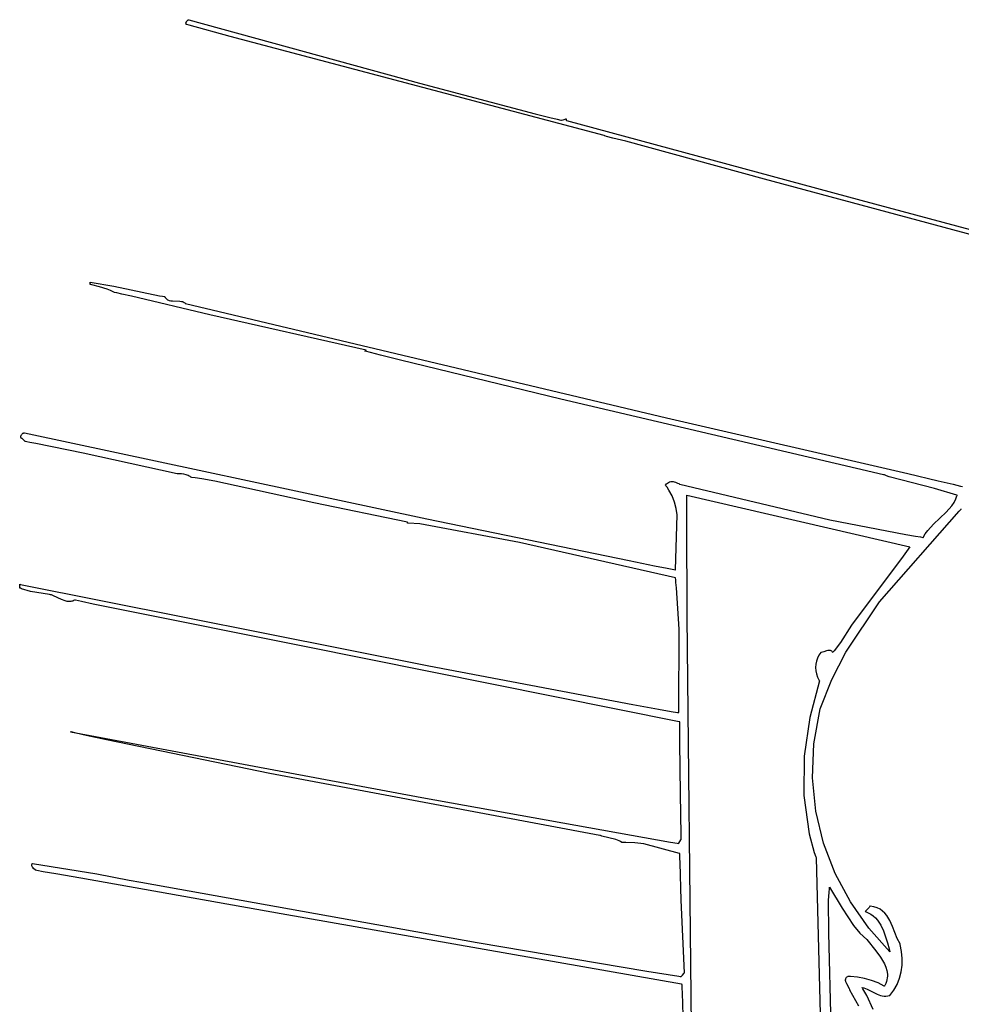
# Model space of a CAD drawing. Extents: x -74.1 to 10.8, y -36.7 to 44.6.
# Tile 89 of 199: x -65.2 to -62.3, y 29.1 to 32.1. Entities that reach past the tile are written whole.
import ezdxf

# ---------------------------------------------------------------- set-up
doc = ezdxf.new("R2010")
doc.units = 0

msp = doc.modelspace()

# ---------------------------------------------------------------- linework, layer by layer
at = {"layer": 'Layer 1', "color": 7, "linetype": 'CONTINUOUS'}
for p, q in [((-64.659054, 32.052324), (-64.659013, 32.052953)), ((-64.659037, 32.051667), (-64.659054, 32.052324)), ((-64.658815, 32.050263), (-64.659037, 32.051667)), ((-64.659013, 32.052953), (-64.658918, 32.053556)), ((-64.658918, 32.053556), (-64.658772, 32.054135)), ((-64.658321, 32.048725), (-64.658815, 32.050263)), ((-64.658772, 32.054135), (-64.658339, 32.055229)), ((-64.658339, 32.055229), (-64.657743, 32.056252)), ((-64.658023, 32.048612), (-64.658292, 32.048687)), ((-64.656509, 32.048189), (-64.658023, 32.048612)), ((-64.657743, 32.056252), (-64.65701, 32.057217)), ((-64.65701, 32.057217), (-64.655242, 32.05904)), ((-64.64996, 32.04636), (-64.656509, 32.048189)), ((-64.655242, 32.05904), (-64.653252, 32.060822)), ((-64.653252, 32.060822), (-64.652242, 32.061736)), ((-64.652242, 32.061736), (-64.651745, 32.062205)), ((-64.651745, 32.062205), (-64.6515, 32.062444)), ((-64.6515, 32.062444), (-64.651379, 32.062564)), ((-64.651379, 32.062564), (-64.650137, 32.062268)), ((-64.650137, 32.062268), (-63.959432, 31.872312)), ((-64.526406, 32.011854), (-64.64996, 32.04636)), ((-63.407237, 31.71544), (-64.526406, 32.011854)), ((-63.959432, 31.872312), (-63.613167, 31.780398)), ((-63.613167, 31.780398), (-63.569569, 31.769633)), ((-63.569569, 31.769633), (-63.547735, 31.76433)), ((-63.547735, 31.76433), (-63.536809, 31.761698)), ((-63.536809, 31.761698), (-63.534697, 31.761191)), ((-63.534684, 31.761195), (-63.534642, 31.761208)), ((-63.534642, 31.761208), (-63.534194, 31.761342)), ((-63.534194, 31.761342), (-63.529322, 31.762805)), ((-63.529322, 31.762805), (-63.523236, 31.764631)), ((-63.523236, 31.764631), (-63.521285, 31.765217)), ((-63.521285, 31.765217), (-63.520854, 31.765346)), ((-63.520807, 31.765344), (-63.520807, 31.765211)), ((-63.520807, 31.765211), (-63.520807, 31.76375)), ((-63.520807, 31.76375), (-63.520807, 31.761923)), ((-63.520807, 31.761923), (-63.520807, 31.761336)), ((-63.520807, 31.761336), (-63.520807, 31.761206)), ((-63.520807, 31.761191), (-63.519406, 31.760782)), ((-63.519406, 31.760782), (-62.638111, 31.521804)), ((-63.40666, 31.715263), (-63.407237, 31.71544)), ((-63.406074, 31.715043), (-63.40666, 31.715263)), ((-63.404902, 31.714609), (-63.406074, 31.715043)), ((-63.40019, 31.712945), (-63.404902, 31.714609)), ((-63.381051, 31.707281), (-63.40019, 31.712945)), ((-63.342071, 31.698495), (-63.381051, 31.707281)), ((-62.926498, 31.584319), (-63.342071, 31.698495)), ((-61.867729, 31.299194), (-62.926498, 31.584319)), ((-62.638111, 31.521804), (-61.572532, 31.235141)), ((-64.945807, 31.276471), (-64.945478, 31.276441)), ((-64.945807, 31.27631), (-64.945807, 31.276467)), ((-64.945807, 31.275421), (-64.945807, 31.27631)), ((-64.945807, 31.269872), (-64.945807, 31.275421)), ((-64.945478, 31.276441), (-64.875438, 31.264594)), ((-64.945807, 31.269592), (-64.945807, 31.269872)), ((-64.945807, 31.269533), (-64.945807, 31.269592)), ((-64.945602, 31.269466), (-64.945774, 31.269516)), ((-64.944915, 31.269265), (-64.945602, 31.269466)), ((-64.943533, 31.268869), (-64.944915, 31.269265)), ((-64.940745, 31.268092), (-64.943533, 31.268869)), ((-64.917741, 31.262195), (-64.940745, 31.268092)), ((-64.895075, 31.255465), (-64.917741, 31.262195)), ((-64.884565, 31.251167), (-64.895075, 31.255465)), ((-64.874976, 31.245918), (-64.884565, 31.251167)), ((-64.875438, 31.264594), (-64.738235, 31.234915)), ((-64.8732, 31.245514), (-64.874976, 31.245918)), ((-64.865899, 31.243856), (-64.8732, 31.245514)), ((-64.851295, 31.240521), (-64.865899, 31.243856)), ((-64.822078, 31.233785), (-64.851295, 31.240521)), ((-64.588039, 31.177886), (-64.822078, 31.233785)), ((-64.738235, 31.234915), (-64.729308, 31.233994)), ((-64.729308, 31.233994), (-64.724814, 31.233612)), ((-64.724814, 31.233612), (-64.722559, 31.233442)), ((-64.722559, 31.233442), (-64.722171, 31.233351)), ((-64.722171, 31.233351), (-64.720927, 31.230657)), ((-64.720927, 31.230657), (-64.719473, 31.228346)), ((-64.719473, 31.228346), (-64.717825, 31.226388)), ((-64.717825, 31.226388), (-64.715997, 31.224755)), ((-64.715997, 31.224755), (-64.714004, 31.223417)), ((-64.714004, 31.223417), (-64.711862, 31.222346)), ((-64.711862, 31.222346), (-64.709586, 31.221513)), ((-64.709586, 31.221513), (-64.704689, 31.220442)), ((-64.704689, 31.220442), (-64.699434, 31.219973)), ((-64.699434, 31.219973), (-64.67723, 31.219469)), ((-64.67723, 31.219469), (-64.671983, 31.218525)), ((-64.671983, 31.218525), (-64.669488, 31.217771)), ((-64.669488, 31.217771), (-64.667098, 31.21679)), ((-64.667098, 31.21679), (-64.664828, 31.215553)), ((-64.664828, 31.215553), (-64.662694, 31.214031)), ((-64.662694, 31.214031), (-64.661682, 31.213154)), ((-64.661682, 31.213154), (-64.661191, 31.212685)), ((-64.661191, 31.212685), (-64.660325, 31.21239)), ((-64.660325, 31.21239), (-63.219785, 30.86999)), ((-64.119877, 31.072394), (-64.588039, 31.177886)), ((-64.121627, 31.069033), (-64.123587, 31.069526)), ((-64.123569, 31.069537), (-64.123434, 31.069627)), ((-64.123434, 31.069627), (-64.12197, 31.070604)), ((-64.12197, 31.070604), (-64.120143, 31.071821)), ((-64.106701, 31.065284), (-64.121627, 31.069033)), ((-64.120143, 31.071821), (-64.119559, 31.072211)), ((-64.119417, 31.072305), (-64.119877, 31.072394)), ((-64.119559, 31.072211), (-64.119431, 31.072296)), ((-64.076835, 31.057796), (-64.106701, 31.065284)), ((-64.017049, 31.042856), (-64.076835, 31.057796)), ((-63.536633, 30.925136), (-64.017049, 31.042856)), ((-62.57066, 30.69929), (-63.536633, 30.925136)), ((-63.219785, 30.86999), (-62.497316, 30.702531)), ((-65.153469, 30.812186), (-65.153423, 30.813959)), ((-65.153253, 30.810339), (-65.153469, 30.812186)), ((-65.153423, 30.813959), (-65.153136, 30.815648)), ((-65.152757, 30.808431), (-65.153253, 30.810339)), ((-65.153136, 30.815648), (-65.152627, 30.81724)), ((-65.152562, 30.808413), (-65.152722, 30.808416)), ((-65.152627, 30.81724), (-65.151915, 30.818724)), ((-65.152246, 30.808396), (-65.152562, 30.808413)), ((-65.151632, 30.808319), (-65.152246, 30.808396)), ((-65.151915, 30.818724), (-65.151019, 30.820088)), ((-65.15104, 30.808185), (-65.151632, 30.808319)), ((-65.150469, 30.808001), (-65.15104, 30.808185)), ((-65.151019, 30.820088), (-65.14996, 30.821321)), ((-65.149384, 30.807492), (-65.150469, 30.808001)), ((-65.14996, 30.821321), (-65.148755, 30.822411)), ((-65.148365, 30.806823), (-65.149384, 30.807492)), ((-65.148755, 30.822411), (-65.147425, 30.823347)), ((-65.146481, 30.805128), (-65.148365, 30.806823)), ((-65.147425, 30.823347), (-65.145988, 30.824117)), ((-65.142996, 30.801178), (-65.146481, 30.805128)), ((-65.145988, 30.824117), (-65.144465, 30.824708)), ((-65.144465, 30.824708), (-65.143677, 30.824934)), ((-65.143677, 30.824934), (-65.143277, 30.825028)), ((-65.143277, 30.825028), (-65.143076, 30.825071)), ((-65.143076, 30.825071), (-65.142853, 30.825043)), ((-65.141211, 30.799419), (-65.142996, 30.801178)), ((-65.142853, 30.825043), (-63.937459, 30.566877)), ((-65.140267, 30.798701), (-65.141211, 30.799419)), ((-65.139673, 30.798587), (-65.140267, 30.798701)), ((-65.135198, 30.797777), (-65.139673, 30.798587)), ((-65.126254, 30.796141), (-65.135198, 30.797777)), ((-65.108392, 30.792807), (-65.126254, 30.796141)), ((-64.966563, 30.763774), (-65.108392, 30.792807)), ((-64.685473, 30.701635), (-64.966563, 30.763774)), ((-64.684673, 30.701474), (-64.685473, 30.701635)), ((-64.684347, 30.701513), (-64.684673, 30.701474)), ((-64.68368, 30.701584), (-64.684347, 30.701513)), ((-64.682285, 30.701697), (-64.68368, 30.701584)), ((-64.679281, 30.701808), (-64.682285, 30.701697)), ((-64.672637, 30.701555), (-64.679281, 30.701808)), ((-64.665554, 30.700642), (-64.672637, 30.701555)), ((-64.65853, 30.699038), (-64.665554, 30.700642)), ((-64.652059, 30.696712), (-64.65853, 30.699038)), ((-64.649186, 30.695269), (-64.652059, 30.696712)), ((-64.646637, 30.693634), (-64.649186, 30.695269)), ((-64.644474, 30.691802), (-64.646637, 30.693634)), ((-64.644327, 30.691733), (-64.644474, 30.691802)), ((-64.641769, 30.691349), (-64.644327, 30.691733)), ((-64.631596, 30.68979), (-64.641769, 30.691349)), ((-64.611523, 30.686576), (-64.631596, 30.68979)), ((-64.572349, 30.679782), (-64.611523, 30.686576)), ((-62.567875, 30.69863), (-62.57066, 30.69929)), ((-62.565855, 30.69783), (-62.567875, 30.69863)), ((-62.5618, 30.696265), (-62.565855, 30.69783)), ((-62.553628, 30.693264), (-62.5618, 30.696265)), ((-62.417219, 30.657826), (-62.553628, 30.693264)), ((-62.497316, 30.702531), (-62.407086, 30.681357)), ((-62.407086, 30.681357), (-62.361983, 30.670737)), ((-64.276594, 30.615467), (-64.572349, 30.679782)), ((-63.223533, 30.668207), (-63.220555, 30.671674)), ((-63.223413, 30.66793), (-63.223533, 30.668207)), ((-63.221749, 30.665903), (-63.223413, 30.66793)), ((-63.218565, 30.661798), (-63.221749, 30.665903)), ((-63.220555, 30.671674), (-63.217446, 30.674396)), ((-63.212757, 30.653395), (-63.218565, 30.661798)), ((-63.217446, 30.674396), (-63.214226, 30.676429)), ((-63.214226, 30.676429), (-63.210915, 30.677825)), ((-63.203244, 30.635864), (-63.212757, 30.653395)), ((-63.210915, 30.677825), (-63.207532, 30.678639)), ((-63.207532, 30.678639), (-63.204095, 30.678926)), ((-63.204095, 30.678926), (-63.200626, 30.678739)), ((-63.200626, 30.678739), (-63.197142, 30.678134)), ((-63.197142, 30.678134), (-63.193663, 30.677163)), ((-63.193663, 30.677163), (-63.186799, 30.674342)), ((-63.186799, 30.674342), (-63.183453, 30.672601)), ((-63.183453, 30.672601), (-63.181809, 30.671671)), ((-63.181809, 30.671671), (-63.180996, 30.671195)), ((-63.180996, 30.671195), (-63.180591, 30.670954)), ((-63.180591, 30.670954), (-63.179886, 30.670749)), ((-63.179886, 30.670749), (-62.730718, 30.564266)), ((-62.350437, 30.637757), (-62.417219, 30.657826)), ((-62.361983, 30.670737), (-62.339435, 30.665417)), ((-62.339435, 30.665417), (-62.333798, 30.664087)), ((-63.196258, 30.617474), (-63.203244, 30.635864)), ((-63.159697, 30.637581), (-63.159481, 30.63753)), ((-63.159697, 30.637535), (-63.159697, 30.637577)), ((-63.159697, 30.637317), (-63.159697, 30.637535)), ((-63.159697, 30.630317), (-63.159697, 30.637317)), ((-63.159697, 30.604318), (-63.159697, 30.630317)), ((-63.159481, 30.63753), (-62.491642, 30.483416)), ((-62.359117, 30.615833), (-62.353616, 30.626834)), ((-62.353616, 30.626834), (-62.351439, 30.632652)), ((-62.351439, 30.632652), (-62.350507, 30.635648)), ((-62.350507, 30.635648), (-62.350082, 30.637168)), ((-62.34998, 30.637551), (-62.350437, 30.637757)), ((-62.350082, 30.637168), (-62.34998, 30.637551)), ((-63.995955, 30.557052), (-64.276594, 30.615467)), ((-63.19147, 30.598355), (-63.196258, 30.617474)), ((-63.188552, 30.578632), (-63.19147, 30.598355)), ((-63.159697, 30.595595), (-63.159697, 30.604318)), ((-63.159697, 30.594729), (-63.159697, 30.595595)), ((-63.159697, 30.594549), (-63.159697, 30.594729)), ((-63.159683, 30.590319), (-63.159697, 30.594495)), ((-62.382528, 30.586613), (-62.365937, 30.605558)), ((-62.365937, 30.605558), (-62.359117, 30.615833)), ((-62.343842, 30.590342), (-62.340053, 30.594479)), ((-62.340053, 30.594479), (-62.338161, 30.596548)), ((-62.338161, 30.596548), (-62.337472, 30.597302)), ((-63.937459, 30.566877), (-63.332009, 30.442011)), ((-63.193035, 30.414471), (-63.188552, 30.578632)), ((-63.159592, 30.562555), (-63.159683, 30.590319)), ((-63.158641, 30.273098), (-63.159592, 30.562555)), ((-62.730718, 30.564266), (-62.503073, 30.520121)), ((-62.581897, 30.318437), (-62.343842, 30.590342)), ((-62.420468, 30.551136), (-62.382528, 30.586613)), ((-63.995807, 30.557026), (-63.995955, 30.557052)), ((-63.995807, 30.556932), (-63.995807, 30.557017)), ((-63.995807, 30.556543), (-63.995807, 30.556932)), ((-63.995807, 30.555326), (-63.995807, 30.556543)), ((-63.995807, 30.554348), (-63.995807, 30.555326)), ((-63.995807, 30.554258), (-63.995807, 30.554348)), ((-63.995727, 30.554241), (-63.995803, 30.554246)), ((-63.995302, 30.554214), (-63.995727, 30.554241)), ((-63.99347, 30.554096), (-63.995302, 30.554214)), ((-63.958961, 30.551871), (-63.99347, 30.554096)), ((-63.66048, 30.496292), (-63.958961, 30.551871)), ((-62.437793, 30.532314), (-62.420468, 30.551136)), ((-62.503073, 30.520121), (-62.47442, 30.51512)), ((-62.47442, 30.51512), (-62.460075, 30.512666)), ((-62.460075, 30.512666), (-62.452898, 30.51145)), ((-62.452898, 30.51145), (-62.451337, 30.511242)), ((-62.451337, 30.511242), (-62.445164, 30.522131)), ((-62.445164, 30.522131), (-62.437793, 30.532314)), ((-63.193112, 30.390377), (-63.66048, 30.496292)), ((-62.491642, 30.483416), (-62.511179, 30.455316)), ((-62.511179, 30.455316), (-62.665883, 30.248978)), ((-63.332009, 30.442011), (-63.255872, 30.426619)), ((-63.255872, 30.426619), (-63.217756, 30.418941)), ((-63.217756, 30.418941), (-63.198685, 30.415107)), ((-63.198685, 30.415107), (-63.193916, 30.414149)), ((-63.193916, 30.414149), (-63.193035, 30.414471)), ((-63.192941, 30.38935), (-63.193112, 30.390377)), ((-63.192581, 30.385131), (-63.192941, 30.38935)), ((-63.191877, 30.376753), (-63.192581, 30.385131)), ((-65.156917, 30.370916), (-65.154568, 30.37046)), ((-65.156917, 30.370658), (-65.156917, 30.37091)), ((-65.156917, 30.369233), (-65.156917, 30.370658)), ((-65.156917, 30.360353), (-65.156917, 30.369233)), ((-65.156917, 30.359907), (-65.156917, 30.360353)), ((-65.156917, 30.359813), (-65.156917, 30.359907)), ((-65.15686, 30.359776), (-65.156917, 30.359802)), ((-65.156456, 30.359595), (-65.15686, 30.359776)), ((-65.154836, 30.358886), (-65.156456, 30.359595)), ((-65.151568, 30.357532), (-65.154836, 30.358886)), ((-65.154568, 30.37046), (-63.931958, 30.126555)), ((-65.124351, 30.34929), (-65.151568, 30.357532)), ((-63.190524, 30.360229), (-63.191877, 30.376753)), ((-63.182543, 30.236075), (-63.190524, 30.360229)), ((-65.067294, 30.340449), (-65.124351, 30.34929)), ((-65.064267, 30.339773), (-65.067294, 30.340449)), ((-65.061348, 30.338901), (-65.064267, 30.339773)), ((-65.055486, 30.336735), (-65.061348, 30.338901)), ((-65.031986, 30.325637), (-65.055486, 30.336735)), ((-65.020423, 30.321068), (-65.031986, 30.325637)), ((-65.014742, 30.319637), (-65.020423, 30.321068)), ((-65.00915, 30.319008), (-65.014742, 30.319637)), ((-65.006391, 30.319049), (-65.00915, 30.319008)), ((-65.00366, 30.319355), (-65.006391, 30.319049)), ((-65.000959, 30.319949), (-65.00366, 30.319355)), ((-64.99829, 30.320852), (-65.000959, 30.319949)), ((-64.995654, 30.322086), (-64.99829, 30.320852)), ((-64.993053, 30.323673), (-64.995654, 30.322086)), ((-64.989355, 30.322913), (-64.993053, 30.323673)), ((-64.971848, 30.319211), (-64.989355, 30.322913)), ((-64.936822, 30.31184), (-64.971848, 30.319211)), ((-64.866727, 30.297228), (-64.936822, 30.31184)), ((-64.304584, 30.184772), (-64.866727, 30.297228)), ((-62.683182, 30.167573), (-62.581897, 30.318437)), ((-63.12392, 27.161823), (-63.158641, 30.273098)), ((-62.665883, 30.248978), (-62.699451, 30.196734)), ((-63.183294, 29.986483), (-63.182543, 30.236075)), ((-63.1822, 29.95878), (-64.304584, 30.184772)), ((-62.699451, 30.196734), (-62.718338, 30.171454)), ((-62.76836, 30.149984), (-62.771496, 30.140757)), ((-62.76397, 30.158697), (-62.76836, 30.149984)), ((-62.758329, 30.16672), (-62.76397, 30.158697)), ((-62.758242, 30.166746), (-62.758305, 30.166746)), ((-62.758116, 30.166747), (-62.758242, 30.166746)), ((-62.757104, 30.166788), (-62.758116, 30.166747)), ((-62.75301, 30.167444), (-62.757104, 30.166788)), ((-62.748874, 30.168661), (-62.75301, 30.167444)), ((-62.740638, 30.171532), (-62.748874, 30.168661)), ((-62.736623, 30.172565), (-62.740638, 30.171532)), ((-62.734659, 30.172845), (-62.736623, 30.172565)), ((-62.73273, 30.172915), (-62.734659, 30.172845)), ((-62.730843, 30.172737), (-62.73273, 30.172915)), ((-62.729003, 30.172272), (-62.730843, 30.172737)), ((-62.727213, 30.17148), (-62.729003, 30.172272)), ((-62.725481, 30.170324), (-62.727213, 30.17148)), ((-62.723811, 30.168764), (-62.725481, 30.170324)), ((-62.725202, 30.085622), (-62.683182, 30.167573)), ((-62.722207, 30.166761), (-62.723811, 30.168764)), ((-62.722136, 30.16682), (-62.722188, 30.166757)), ((-62.72086, 30.16836), (-62.722136, 30.16682)), ((-62.718338, 30.171454), (-62.72086, 30.16836)), ((-63.931958, 30.126555), (-63.320611, 30.010607)), ((-62.773381, 30.131192), (-62.774013, 30.121464)), ((-62.774013, 30.121464), (-62.773392, 30.111751)), ((-62.771496, 30.140757), (-62.773381, 30.131192)), ((-62.773392, 30.111751), (-62.771519, 30.102228)), ((-62.771519, 30.102228), (-62.768393, 30.09307)), ((-62.768393, 30.09307), (-62.764015, 30.084455)), ((-62.762534, 30.081833), (-62.791304, 29.971771)), ((-62.764015, 30.084455), (-62.762724, 30.082407)), ((-62.762724, 30.082407), (-62.762558, 30.082154)), ((-62.762558, 30.082154), (-62.762474, 30.082028)), ((-62.762474, 30.082028), (-62.762534, 30.081833)), ((-62.759736, 29.997506), (-62.725202, 30.085622)), ((-63.320611, 30.010607), (-63.244154, 29.996921)), ((-63.244154, 29.996921), (-63.205922, 29.990162)), ((-63.205922, 29.990162), (-63.186804, 29.986804)), ((-63.186804, 29.986804), (-63.183294, 29.986483)), ((-62.779223, 29.893167), (-62.759736, 29.997506)), ((-63.180527, 29.958413), (-63.1822, 29.95878)), ((-63.180525, 29.958223), (-63.180527, 29.9584)), ((-63.180514, 29.957296), (-63.180525, 29.958223)), ((-63.180386, 29.946515), (-63.180514, 29.957296)), ((-63.179804, 29.897354), (-63.180386, 29.946515)), ((-62.791304, 29.971771), (-62.807784, 29.855841)), ((-65.002806, 29.928619), (-65.004981, 29.929154)), ((-65.004981, 29.929154), (-63.953065, 29.732213)), ((-64.987754, 29.925162), (-65.002806, 29.928619)), ((-64.957611, 29.918299), (-64.987754, 29.925162)), ((-64.897185, 29.904767), (-64.957611, 29.918299)), ((-64.408307, 29.804104), (-64.897185, 29.904767)), ((-63.17798, 29.74347), (-63.179804, 29.897354)), ((-62.783282, 29.790734), (-62.779223, 29.893167)), ((-62.807784, 29.855841), (-62.809321, 29.738187)), ((-63.419947, 29.618509), (-64.408307, 29.804104)), ((-62.773127, 29.691163), (-62.783282, 29.790734)), ((-63.176515, 29.619943), (-63.17798, 29.74347)), ((-62.809321, 29.738187), (-62.793264, 29.622951)), ((-63.953065, 29.732213), (-63.324744, 29.618893)), ((-62.749971, 29.595411), (-62.773127, 29.691163)), ((-63.417952, 29.618111), (-63.419947, 29.618509)), ((-63.417344, 29.617911), (-63.417952, 29.618111)), ((-63.324744, 29.618893), (-63.246781, 29.605411)), ((-63.17638, 29.608492), (-63.176515, 29.619943)), ((-62.793264, 29.622951), (-62.77781, 29.567534)), ((-63.416119, 29.617521), (-63.417344, 29.617911)), ((-63.413625, 29.616773), (-63.416119, 29.617521)), ((-63.392426, 29.611731), (-63.413625, 29.616773)), ((-63.371469, 29.606254), (-63.392426, 29.611731)), ((-63.362165, 29.602424), (-63.371469, 29.606254)), ((-63.357996, 29.600073), (-63.362165, 29.602424)), ((-63.354222, 29.597371), (-63.357996, 29.600073)), ((-63.354027, 29.597314), (-63.354222, 29.597371)), ((-63.352372, 29.597427), (-63.354027, 29.597314)), ((-63.349055, 29.597611), (-63.352372, 29.597427)), ((-63.342396, 29.597819), (-63.349055, 29.597611)), ((-63.315477, 29.596681), (-63.342396, 29.597819)), ((-63.288271, 29.592882), (-63.315477, 29.596681)), ((-63.180909, 29.564085), (-63.288271, 29.592882)), ((-63.246781, 29.605411), (-63.20794, 29.59874)), ((-63.20794, 29.59874), (-63.188559, 29.595423)), ((-63.188559, 29.595423), (-63.183718, 29.594596)), ((-63.183718, 29.594596), (-63.183307, 29.594526)), ((-63.1833, 29.594539), (-63.18324, 29.594646)), ((-63.18324, 29.594646), (-63.182961, 29.595149)), ((-63.182961, 29.595149), (-63.177411, 29.605137)), ((-63.177411, 29.605137), (-63.176522, 29.606737)), ((-63.176522, 29.606737), (-63.176366, 29.60702)), ((-63.176366, 29.607379), (-63.17638, 29.608492)), ((-63.176363, 29.607106), (-63.176366, 29.607379)), ((-63.176362, 29.607042), (-63.176363, 29.607106)), ((-62.715025, 29.504435), (-62.749971, 29.595411)), ((-63.180525, 29.563918), (-63.180909, 29.564085)), ((-63.180475, 29.562941), (-63.180525, 29.563918)), ((-63.180279, 29.559047), (-63.180475, 29.562941)), ((-63.17991, 29.551333), (-63.180279, 29.559047)), ((-62.77781, 29.567534), (-62.773116, 29.553997)), ((-65.120544, 29.529767), (-65.120496, 29.530748)), ((-65.120506, 29.528816), (-65.120544, 29.529767)), ((-65.120496, 29.530748), (-65.120356, 29.531761)), ((-65.120356, 29.531761), (-65.119778, 29.533889)), ((-65.119778, 29.533889), (-65.119568, 29.534443)), ((-65.119568, 29.534443), (-65.119452, 29.534723)), ((-65.119452, 29.534723), (-65.119422, 29.534794)), ((-65.119422, 29.534794), (-65.118817, 29.534754)), ((-65.118817, 29.534754), (-64.925783, 29.503732)), ((-63.179257, 29.536182), (-63.17991, 29.551333)), ((-63.176722, 29.424891), (-63.179257, 29.536182)), ((-62.773116, 29.553997), (-62.772506, 29.552315)), ((-62.772506, 29.552315), (-62.772198, 29.551475)), ((-62.772198, 29.551475), (-62.772181, 29.551093)), ((-62.772181, 29.551093), (-62.751356, 28.739317)), ((-65.120189, 29.527001), (-65.120506, 29.528816)), ((-65.119589, 29.52529), (-65.120189, 29.527001)), ((-65.118748, 29.523672), (-65.119589, 29.52529)), ((-65.117709, 29.522135), (-65.118748, 29.523672)), ((-65.115207, 29.51926), (-65.117709, 29.522135)), ((-65.109699, 29.513973), (-65.115207, 29.51926)), ((-65.105297, 29.513204), (-65.109699, 29.513973)), ((-65.086542, 29.509934), (-65.105297, 29.513204)), ((-65.049028, 29.503383), (-65.086542, 29.509934)), ((-64.973994, 29.490239), (-65.049028, 29.503383)), ((-64.925783, 29.503732), (-64.829083, 29.484485)), ((-62.669501, 29.419192), (-62.715025, 29.504435)), ((-64.373555, 29.383699), (-64.973994, 29.490239)), ((-64.829083, 29.484485), (-64.794019, 29.478155)), ((-64.794019, 29.478155), (-63.786758, 29.297391)), ((-62.734986, 29.424556), (-62.733533, 29.447932)), ((-62.733533, 29.447932), (-62.732435, 29.459401)), ((-62.732435, 29.459401), (-62.732119, 29.462244)), ((-62.732119, 29.462244), (-62.731954, 29.463662)), ((-62.731954, 29.463662), (-62.731933, 29.463839)), ((-62.731933, 29.463839), (-62.731922, 29.463927)), ((-62.731917, 29.46397), (-62.694496, 29.40077)), ((-63.166659, 29.207188), (-63.176722, 29.424891)), ((-62.733876, 29.326266), (-62.734986, 29.424556)), ((-62.614612, 29.340639), (-62.669501, 29.419192)), ((-63.174912, 29.172528), (-64.373555, 29.383699)), ((-62.694496, 29.40077), (-62.659925, 29.348388)), ((-62.624929, 29.390404), (-62.624962, 29.390371)), ((-62.624962, 29.390371), (-62.624785, 29.390301)), ((-62.624865, 29.390468), (-62.624929, 29.390404)), ((-62.616941, 29.398221), (-62.624865, 29.390468)), ((-62.624785, 29.390301), (-62.616142, 29.386935)), ((-62.613627, 29.402298), (-62.616941, 29.398221)), ((-62.616142, 29.386935), (-62.608254, 29.382627)), ((-62.612244, 29.404555), (-62.613627, 29.402298)), ((-62.611085, 29.407021), (-62.612244, 29.404555)), ((-62.610759, 29.40699), (-62.611085, 29.407021)), ((-62.61002, 29.406904), (-62.610759, 29.40699)), ((-62.598948, 29.404859), (-62.61002, 29.406904)), ((-62.608254, 29.382627), (-62.601077, 29.377461)), ((-62.589186, 29.401618), (-62.598948, 29.404859)), ((-62.580611, 29.397293), (-62.589186, 29.401618)), ((-62.573099, 29.391997), (-62.580611, 29.397293)), ((-62.566526, 29.38584), (-62.573099, 29.391997)), ((-62.56077, 29.378936), (-62.566526, 29.38584)), ((-62.601077, 29.377461), (-62.594565, 29.371519)), ((-62.594565, 29.371519), (-62.588671, 29.364887)), ((-62.588671, 29.364887), (-62.578555, 29.349885)), ((-62.551211, 29.363327), (-62.56077, 29.378936)), ((-62.543432, 29.346064), (-62.551211, 29.363327)), ((-62.726463, 29.018076), (-62.733876, 29.326266)), ((-62.659925, 29.348388), (-62.641066, 29.325773)), ((-62.641066, 29.325773), (-62.620807, 29.307026)), ((-62.551571, 29.269734), (-62.614612, 29.340639)), ((-62.578555, 29.349885), (-62.570362, 29.333123)), ((-62.570362, 29.333123), (-62.558282, 29.297001)), ((-62.529262, 29.31015), (-62.543432, 29.346064)), ((-63.786758, 29.297391), (-63.278929, 29.211899)), ((-62.620807, 29.307026), (-62.593074, 29.272872)), ((-62.558282, 29.297001), (-62.55366, 29.278981)), ((-62.520893, 29.293284), (-62.529262, 29.31015)), ((-62.593074, 29.272872), (-62.578941, 29.25405)), ((-62.55366, 29.278981), (-62.551543, 29.270274)), ((-62.551414, 29.269739), (-62.551571, 29.269734)), ((-62.551543, 29.270274), (-62.551414, 29.269739)), ((-62.520771, 29.293001), (-62.520893, 29.293284)), ((-62.520682, 29.292669), (-62.520771, 29.293001)), ((-62.520507, 29.292007), (-62.520682, 29.292669)), ((-62.51616, 29.270895), (-62.520507, 29.292007)), ((-62.514221, 29.250063), (-62.51616, 29.270895)), ((-62.578941, 29.25405), (-62.567258, 29.234187)), ((-62.514657, 29.229654), (-62.514221, 29.250063)), ((-63.278929, 29.211899), (-63.214891, 29.201858)), ((-63.172595, 29.200221), (-63.168337, 29.205088)), ((-63.168337, 29.205088), (-63.166974, 29.206646)), ((-63.166974, 29.206646), (-63.166674, 29.206989)), ((-63.166674, 29.206989), (-63.166647, 29.207019)), ((-63.166642, 29.207026), (-63.166659, 29.207188)), ((-62.567258, 29.234187), (-62.56295, 29.223894)), ((-62.56295, 29.223894), (-62.559992, 29.213376)), ((-62.559992, 29.213376), (-62.558632, 29.202644)), ((-62.522528, 29.190681), (-62.517437, 29.209812)), ((-62.517437, 29.209812), (-62.514657, 29.229654)), ((-63.214891, 29.201858), (-63.182813, 29.196905)), ((-63.182813, 29.196905), (-63.178801, 29.19629)), ((-63.178801, 29.19629), (-63.176362, 29.195916)), ((-63.176353, 29.195926), (-63.176323, 29.195961)), ((-63.176323, 29.195961), (-63.176008, 29.196321)), ((-63.176008, 29.196321), (-63.172595, 29.200221)), ((-62.684713, 29.186164), (-62.684777, 29.184344)), ((-62.684777, 29.184344), (-62.684561, 29.182512)), ((-62.684565, 29.187069), (-62.684713, 29.186164)), ((-62.684333, 29.18797), (-62.684565, 29.187069)), ((-62.684561, 29.182512), (-62.684101, 29.180669)), ((-62.684014, 29.188868), (-62.684333, 29.18797)), ((-62.684101, 29.180669), (-62.683433, 29.178815)), ((-62.683093, 29.190653), (-62.684014, 29.188868)), ((-62.683433, 29.178815), (-62.681615, 29.175077)), ((-62.681767, 29.192423), (-62.683093, 29.190653)), ((-62.68, 29.194177), (-62.681767, 29.192423)), ((-62.677755, 29.195913), (-62.68, 29.194177)), ((-62.677378, 29.195915), (-62.67769, 29.195916)), ((-62.676753, 29.195913), (-62.677378, 29.195915)), ((-62.674238, 29.195885), (-62.676753, 29.195913)), ((-62.669148, 29.195737), (-62.674238, 29.195885)), ((-62.648214, 29.193903), (-62.669148, 29.195737)), ((-62.626905, 29.190088), (-62.648214, 29.193903)), ((-62.605952, 29.18429), (-62.626905, 29.190088)), ((-62.586085, 29.176511), (-62.605952, 29.18429)), ((-62.568034, 29.166751), (-62.586085, 29.176511)), ((-62.561687, 29.180585), (-62.563834, 29.174955)), ((-62.560124, 29.186171), (-62.561687, 29.180585)), ((-62.559115, 29.19171), (-62.560124, 29.186171)), ((-62.558628, 29.197201), (-62.559115, 29.19171)), ((-62.558632, 29.202644), (-62.558628, 29.197201)), ((-62.529899, 29.172403), (-62.522528, 29.190681)), ((-63.173557, 29.171665), (-63.174912, 29.172528)), ((-63.173415, 29.1681), (-63.173557, 29.171665)), ((-63.173134, 29.160958), (-63.173415, 29.1681)), ((-63.17259, 29.146622), (-63.173134, 29.160958)), ((-63.168951, 29.029778), (-63.17259, 29.146622)), ((-62.681615, 29.175077), (-62.673197, 29.159859)), ((-62.673197, 29.159859), (-62.672608, 29.15794)), ((-62.672608, 29.15794), (-62.67224, 29.15602)), ((-62.67224, 29.15602), (-62.672212, 29.15578)), ((-62.672212, 29.15578), (-62.672199, 29.15566)), ((-62.672188, 29.155623), (-62.645196, 29.107589)), ((-62.634503, 29.162286), (-62.634609, 29.162568)), ((-62.634609, 29.162568), (-62.629255, 29.16151)), ((-62.633699, 29.161055), (-62.634503, 29.162286)), ((-62.63211, 29.158587), (-62.633699, 29.161055)), ((-62.620298, 29.138518), (-62.63211, 29.158587)), ((-62.629255, 29.16151), (-62.618933, 29.158031)), ((-62.618933, 29.158031), (-62.599158, 29.148187)), ((-62.599158, 29.148187), (-62.589323, 29.143291)), ((-62.567795, 29.167143), (-62.568004, 29.166786)), ((-62.567385, 29.167856), (-62.567795, 29.167143)), ((-62.566595, 29.169281), (-62.567385, 29.167856)), ((-62.563834, 29.174955), (-62.566595, 29.169281)), ((-62.551351, 29.138984), (-62.539517, 29.155123)), ((-62.539517, 29.155123), (-62.529899, 29.172403)), ((-62.601381, 29.096844), (-62.620298, 29.138518)), ((-62.589323, 29.143291), (-62.579268, 29.13939)), ((-62.579268, 29.13939), (-62.574098, 29.138042)), ((-62.574098, 29.138042), (-62.568801, 29.137218)), ((-62.568801, 29.137218), (-62.563353, 29.13701)), ((-62.563353, 29.13701), (-62.55773, 29.137509)), ((-62.55773, 29.137509), (-62.551909, 29.138808)), ((-62.551909, 29.138808), (-62.551538, 29.138918)), ((-62.551538, 29.138918), (-62.551351, 29.138984))]:
    msp.add_line(p, q, dxfattribs=at)

doc.saveas('drawing.dxf')
